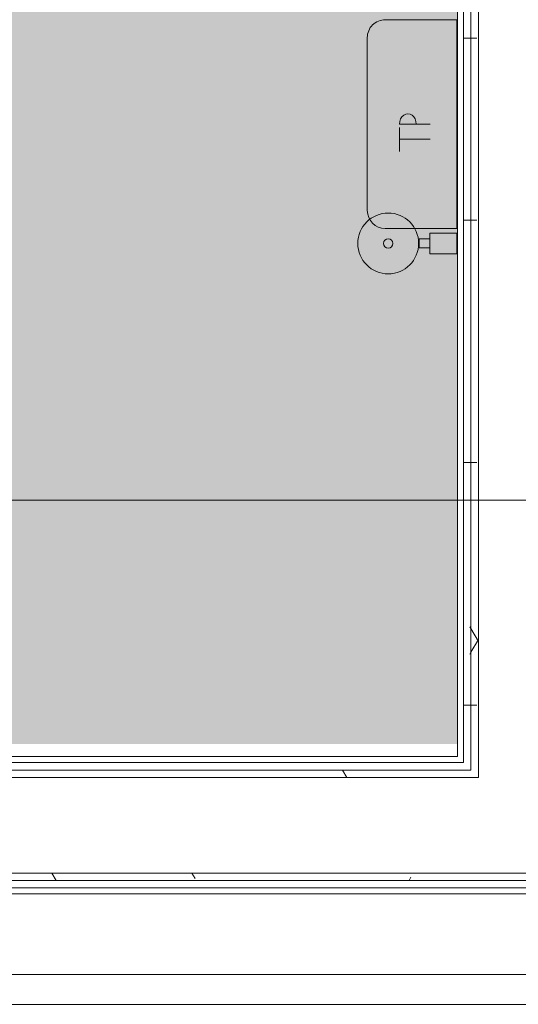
# Model space of a CAD drawing. Header units: millimetres. Extents: x 405189 to 603908, y 766722 to 946183.
# Tile 15 of 40: x 595475 to 596310, y 791428 to 793078. Entities that reach past the tile are written whole.
import ezdxf

# ---------------------------------------------------------------- set-up
doc = ezdxf.new("R2010")
doc.units = ezdxf.units.MM
doc.layers.add('A200-16_Toaletter', color=7, linetype='Continuous', lineweight=5, true_color=0xf8ff9f)
for name, color, linetype, lineweight in [('A24', 1, 'Continuous', 5), ('A281-1', 1, 'Continuous', 5), ('A822', 1, 'Continuous', 5), ('A873', 6, 'Continuous', 5)]:
    doc.layers.add(name, color=color, linetype=linetype, lineweight=lineweight)
pattern_1 = [(0.000387, (-230611.96, 401373.12), (406.399313, 101.602748), [33.528, -271.272, 33.528, -1896.872]), (0.000387, (-230611.96, 401373.12), (406.399313, 101.602748), [-338.328, -271.272, 33.528, -576.072, -1016]), (0.000387, (-230611.96, 401373.12), (406.399313, 101.602748), [-1219.2, 33.528, -271.272, 33.528, -677.672]), (0.000387, (-230611.96, 401373.12), (406.399313, 101.602748), [-1557.528, -169.672, 33.528, -474.472]), (120.000387, (-230459.56, 401423.92), (-291.190218, 301.150755), [33.528, -271.272, -1930.4]), (120.000387, (-230459.56, 401423.92), (-291.190218, 301.150755), [-304.8, 33.528, -271.272, -1625.6]), (120.000387, (-230459.56, 401423.92), (-291.190218, 301.150755), [-609.6, 33.528, -576.072, -1016]), (120.000387, (-230459.56, 401423.92), (-291.190218, 301.150755), [-1219.2, 33.528, -271.272, -711.2]), (120.000387, (-230459.56, 401423.92), (-291.190218, 301.150755), [-1524, 33.528, -169.672, -508]), (120.000387, (-230459.56, 401423.92), (-291.190218, 301.150755), [-1727.2, 33.528, -474.472]), (240.000387, (-230408.76, 401627.12), (-115.209095, -402.753503), [33.528, -271.272, -1930.4]), (240.000387, (-230408.76, 401627.12), (-115.209095, -402.753503), [-304.8, 33.528, -271.272, -1625.6]), (240.000387, (-230408.76, 401627.12), (-115.209095, -402.753503), [-609.6, 33.528, -576.072, -1016]), (240.000387, (-230408.76, 401627.12), (-115.209095, -402.753503), [-1219.2, 33.528, -271.272, -711.2]), (240.000387, (-230408.76, 401627.12), (-115.209095, -402.753503), [-1524, 33.528, -169.672, -508]), (240.000387, (-230408.76, 401627.12), (-115.209095, -402.753503), [-1727.2, 33.528, -474.472])]

# ---------------------------------------------------------------- blocks, each defined once
blk = doc.blocks.new('A274 - WC Børste - A274 - WC Børste-35621687-br003-h01-a-200-1-0001')
at = {"layer": 'A873'}
for p, q in [((132.6, 69.3), (117.9, 69.3)), ((117.9, 69.3), (117.9, 51)), ((132.6, 51), (132.6, 69.3)), ((142.5, 51), (107.5, 51)), ((107.5, 51), (107.5, 6)), ((142.5, 6), (142.5, 51)), ((107.5, 6), (142.5, 6))]:
    blk.add_line(p, q, dxfattribs=at)
for radius, start, end in [(51, 360, 180), (51, 180, 360), (8, 360, 180), (8, 180, 360)]:
    blk.add_arc((125, 121), radius, start, end, dxfattribs=at)
blk = doc.blocks.new('Railing - Railing-26643322-br003-h01-a-200-1-0001')
at = {"layer": 'A281-1'}
for p, q in [((786862.6, -604297.5), (781892.6, -604297.5)), ((781892.6, -604347.5), (786862.6, -604347.5))]:
    blk.add_line(p, q, dxfattribs=at)
blk = doc.blocks.new('A274 - Toalettrull _Avfall Liten - A274 - Toalettrull 350x350mm-35620815-br003-h01-a-200-1-0001')
at = {"layer": 'A873'}
for p, q in [((270, 156), (-20, 156)), ((-50, 126), (-50, 6)), ((300, 6), (300, 126)), ((119.3, 102), (79.3, 102)), ((100, 50.7), (100, 102)), ((125, 50.7), (125, 102)), ((-50, 6), (300, 6)), ((300, 6), (-50, 6)), ((-50, 6), (-50, 5)), ((300, 5), (300, 6))]:
    blk.add_line(p, q, dxfattribs=at)
for centre, start, end in [((-20, 126), 90, 180), ((270, 126), 360, 90)]:
    blk.add_arc(centre, 30, start, end, dxfattribs=at)
blk.add_ellipse((125, 88), major_axis=(17.3, 0), ratio=0.810183, start_param=4.712389, end_param=7.853982, dxfattribs=at)

msp = doc.modelspace()

# ---------------------------------------------------------------- hatches: boundary and pattern name
at = {"layer": 'A200-16_Toaletter'}
msp.add_hatch(color=256, dxfattribs=at).paths.add_polyline_path([(596207.8, 794374.4), (594007.8, 794374.4), (594007.8, 791864.4), (594907.3, 791864.4), (594907.3, 792051.4), (595307.3, 792051.4), (595307.3, 791864.4), (596207.8, 791864.4)])
at = {"layer": 'A24'}
h = msp.add_hatch(dxfattribs=at)
h.set_pattern_fill('FP_1', color=256, angle=-99.2206, style=0, pattern_type=2)
h.set_pattern_definition(pattern_1)
h.paths.add_polyline_path([(596217.8, 791833), (596230.3, 791833), (596230.3, 794363), (596217.8, 794363), (596217.8, 792070.4)])
h = msp.add_hatch(dxfattribs=at)
h.set_pattern_fill('FP_1', color=256, angle=-99.2206, style=0, pattern_type=2)
h.set_pattern_definition(pattern_1)
h.paths.add_polyline_path([(596230.3, 791820.5), (596242.8, 791820.5), (596242.8, 794375.5), (596230.3, 794375.5), (596230.3, 791833)])
h = msp.add_hatch(dxfattribs=at)
h.set_pattern_fill('FP_1', color=256, angle=-99.2206, style=0, pattern_type=2)
h.set_pattern_definition(pattern_1)
h.paths.add_polyline_path([(598672.8, 791808), (598672.8, 791820.5), (597702.8, 791820.5), (597702.8, 791808), (598363.2, 791808)])
h.paths.add_polyline_path([(594067.5, 791808), (594942.3, 791808), (594942.3, 791820.5), (593972.8, 791820.5), (593972.8, 791808)])
h.paths.add_polyline_path([(595042.3, 791808), (595172.3, 791808), (595172.3, 791820.5), (595042.3, 791820.5)])
h.paths.add_polyline_path([(595272.3, 791808), (596242.8, 791808), (596242.8, 791820.5), (595272.3, 791820.5)])
h.paths.add_polyline_path([(597602.8, 791808), (597602.8, 791820.5), (597472.8, 791820.5), (597472.8, 791808), (597596.1, 791808)])
h.paths.add_polyline_path([(596402.8, 791808), (597372.8, 791808), (597372.8, 791820.5), (596402.8, 791820.5)])
h = msp.add_hatch(dxfattribs=at)
h.set_pattern_fill('FP_1', color=256, angle=-99.2206, style=0, pattern_type=2)
h.set_pattern_definition(pattern_1)
h.paths.add_polyline_path([(598785.3, 791635.5), (598785.3, 791648), (593860.3, 791648), (593860.3, 791635.5), (598363.2, 791635.5)])

# ---------------------------------------------------------------- linework, layer by layer
for p, q in [((596242.8, 791808), (596242.8, 794388)), ((596217.8, 794363), (596217.8, 791833)), ((596230.3, 791820.5), (596230.3, 794363)), ((596207.8, 793353), (596207.8, 791843)), ((596207.8, 791843), (595307.3, 791843)), ((595284.8, 791820.5), (596230.3, 791820.5)), ((596217.8, 791833), (595297.3, 791833)), ((594942.3, 791808), (596242.8, 791808)), ((593872.8, 791648), (598544.2, 791648)), ((593847.8, 791623), (598544.2, 791623)), ((598544.2, 791623), (593847.8, 791623)), ((593860.3, 791635.5), (598544.2, 791635.5)), ((594722.8, 791613), (597922.8, 791613))]:
    msp.add_line(p, q, dxfattribs=at)
at = {"layer": 'A822'}
msp.add_line((598544.2, 792273), (567890.5, 792273), dxfattribs=at)

# ---------------------------------------------------------------- block references
at = {"layer": 'A281-1'}
msp.add_blockref('Railing - Railing-26643322-br003-h01-a-200-1-0001', (-188054.8, 1395775.4), dxfattribs=at)
at = {"layer": 'A873', "rotation": 90}
for name, p in [('A274 - Toalettrull _Avfall Liten - A274 - Toalettrull 350x350mm-35620815-br003-h01-a-200-1-0001', (596212.8, 792778)), ('A274 - WC Børste - A274 - WC Børste-35621687-br003-h01-a-200-1-0001', (596212.8, 792578))]:
    msp.add_blockref(name, p, dxfattribs=at)

doc.saveas('drawing.dxf')
